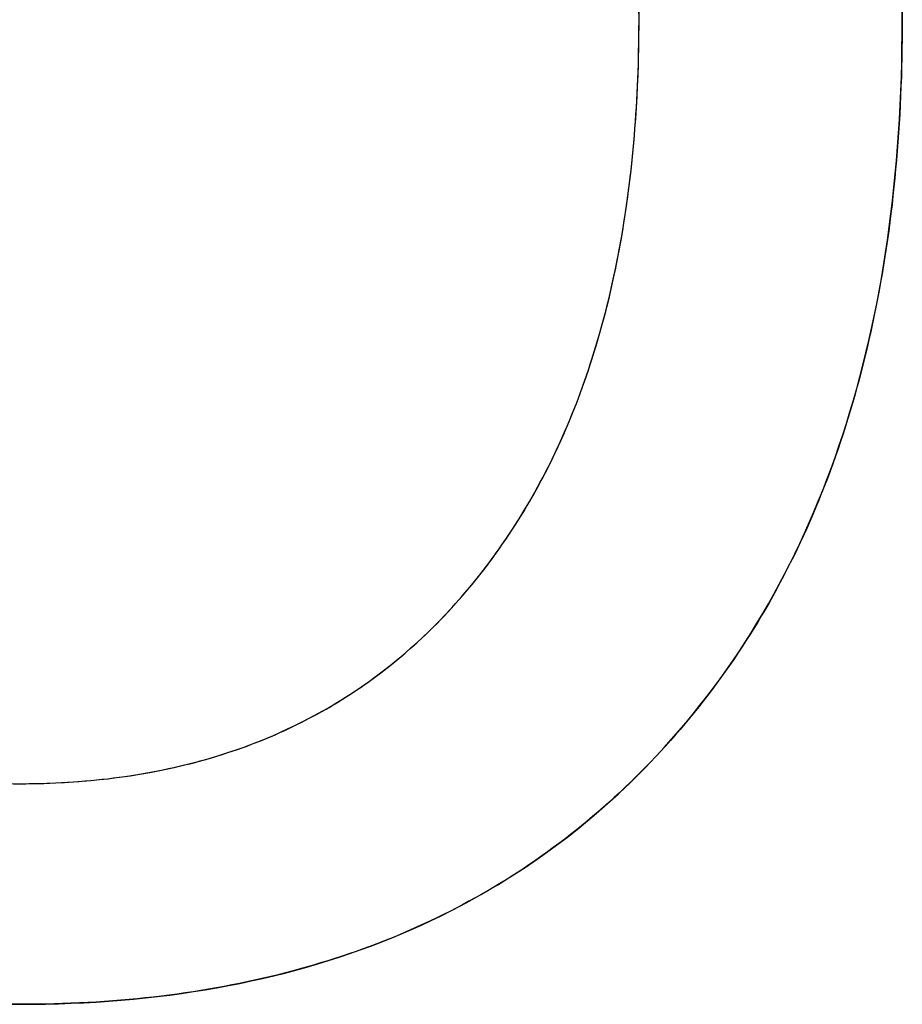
# Model space of a CAD drawing. Extents: x -2.83 to 2.82, y -2.13 to 2.12.
# Tile 5 of 26: x -1.73 to -1.64, y -1.54 to -1.45. Entities that reach past the tile are written whole.
import ezdxf

# ---------------------------------------------------------------- set-up
doc = ezdxf.new("R2010")
doc.units = 0
doc.layers.get('0').update_dxf_attribs({"linetype": 'CONTINUOUS'})

# ---------------------------------------------------------------- blocks, each defined once
blk = doc.blocks.new('*U1')
for points in [[(-1.64246, -1.44672, 1.318), (-1.64245, -1.44766, 1.318)], [(-1.64245, -1.44766, 1.3179), (-1.64246, -1.44625, 1.3179)], [(-1.64245, -1.44766, 1.3179), (-1.64246, -1.44625, 1.3179)], [(-1.64246, -1.44672, 1.318), (-1.64245, -1.44766, 1.318)], [(-1.66781, -1.44766, 1.318), (-1.66781, -1.44693, 1.318)], [(-1.66781, -1.44766, 1.3179), (-1.66782, -1.44657, 1.3179)], [(-1.66781, -1.44766, 1.3179), (-1.66782, -1.44657, 1.3179)], [(-1.66781, -1.44766, 1.318), (-1.66781, -1.44693, 1.318)], [(-1.72747, -1.54249, 1.318), (-1.72831, -1.54249, 1.318)], [(-1.72873, -1.54249, 1.3179), (-1.72747, -1.54249, 1.3179)], [(-1.72873, -1.54249, 1.3179), (-1.72747, -1.54249, 1.3179)], [(-1.72747, -1.54249, 1.318), (-1.72831, -1.54249, 1.318)], [(-1.72806, -1.52124, 1.318), (-1.72747, -1.52124, 1.318)], [(-1.72836, -1.52123, 1.3179), (-1.72747, -1.52124, 1.3179)], [(-1.72836, -1.52123, 1.3179), (-1.72747, -1.52124, 1.3179)], [(-1.72806, -1.52124, 1.318), (-1.72747, -1.52124, 1.318)], [(-1.64245, -1.44766, 1.318), (-1.64246, -1.44859, 1.318), (-1.64246, -1.44951, 1.318), (-1.64248, -1.45044, 1.318), (-1.64249, -1.45135, 1.318), (-1.64252, -1.45227, 1.318), (-1.64254, -1.45318, 1.318), (-1.64258, -1.45408, 1.318), (-1.64261, -1.45499, 1.318), (-1.64265, -1.45588, 1.318), (-1.6427, -1.45678, 1.318), (-1.64275, -1.45766, 1.318), (-1.64281, -1.45855, 1.318), (-1.64287, -1.45943, 1.318), (-1.64294, -1.4603, 1.318), (-1.64301, -1.46118, 1.318), (-1.64309, -1.46204, 1.318), (-1.64317, -1.46291, 1.318), (-1.64326, -1.46376, 1.318), (-1.64335, -1.46462, 1.318), (-1.64344, -1.46547, 1.318), (-1.64355, -1.46631, 1.318), (-1.64365, -1.46716, 1.318), (-1.64376, -1.46799, 1.318), (-1.64388, -1.46883, 1.318), (-1.644, -1.46966, 1.318), (-1.64413, -1.47048, 1.318), (-1.64426, -1.4713, 1.318), (-1.64439, -1.47212, 1.318), (-1.64454, -1.47293, 1.318), (-1.64468, -1.47374, 1.318), (-1.64483, -1.47454, 1.318), (-1.64499, -1.47534, 1.318), (-1.64515, -1.47613, 1.318), (-1.64532, -1.47692, 1.318), (-1.64549, -1.47771, 1.318), (-1.64566, -1.47849, 1.318), (-1.64584, -1.47927, 1.318), (-1.64603, -1.48004, 1.318), (-1.64622, -1.48081, 1.318), (-1.64641, -1.48158, 1.318), (-1.64661, -1.48234, 1.318), (-1.64682, -1.48309, 1.318), (-1.64703, -1.48385, 1.318), (-1.64725, -1.48459, 1.318), (-1.64747, -1.48534, 1.318), (-1.64769, -1.48608, 1.318), (-1.64792, -1.48681, 1.318), (-1.64816, -1.48754, 1.318), (-1.6484, -1.48827, 1.318), (-1.64864, -1.48899, 1.318), (-1.64889, -1.48971, 1.318), (-1.64915, -1.49042, 1.318), (-1.64941, -1.49113, 1.318), (-1.64967, -1.49184, 1.318), (-1.64994, -1.49254, 1.318), (-1.65022, -1.49324, 1.318), (-1.6505, -1.49393, 1.318), (-1.65078, -1.49462, 1.318), (-1.65107, -1.4953, 1.318), (-1.65136, -1.49598, 1.318), (-1.65166, -1.49666, 1.318), (-1.65197, -1.49733, 1.318), (-1.65228, -1.498, 1.318), (-1.65259, -1.49866, 1.318), (-1.65291, -1.49932, 1.318), (-1.65324, -1.49997, 1.318), (-1.65356, -1.50062, 1.318), (-1.6539, -1.50127, 1.318), (-1.65424, -1.50191, 1.318), (-1.65458, -1.50255, 1.318), (-1.65493, -1.50318, 1.318), (-1.65528, -1.50381, 1.318), (-1.65564, -1.50443, 1.318), (-1.65601, -1.50505, 1.318), (-1.65638, -1.50567, 1.318), (-1.65675, -1.50628, 1.318), (-1.65713, -1.50689, 1.318), (-1.65751, -1.50749, 1.318), (-1.6579, -1.50809, 1.318), (-1.65829, -1.50868, 1.318), (-1.65869, -1.50927, 1.318), (-1.6591, -1.50986, 1.318), (-1.6595, -1.51044, 1.318), (-1.65992, -1.51102, 1.318), (-1.66034, -1.51159, 1.318), (-1.66076, -1.51216, 1.318), (-1.66119, -1.51273, 1.318), (-1.66162, -1.51329, 1.318), (-1.66206, -1.51384, 1.318), (-1.6625, -1.5144, 1.318), (-1.66295, -1.51494, 1.318), (-1.6634, -1.51549, 1.318), (-1.66386, -1.51603, 1.318), (-1.66432, -1.51656, 1.318), (-1.66479, -1.51709, 1.318), (-1.66526, -1.51762, 1.318), (-1.66574, -1.51814, 1.318), (-1.66622, -1.51865, 1.318), (-1.6667, -1.51916, 1.318), (-1.66719, -1.51967, 1.318), (-1.66768, -1.52017, 1.318), (-1.66818, -1.52066, 1.318), (-1.66868, -1.52115, 1.318), (-1.66918, -1.52163, 1.318), (-1.66969, -1.52211, 1.318), (-1.6702, -1.52258, 1.318), (-1.67071, -1.52304, 1.318), (-1.67123, -1.52351, 1.318), (-1.67175, -1.52396, 1.318), (-1.67228, -1.52441, 1.318), (-1.67281, -1.52485, 1.318), (-1.67334, -1.52529, 1.318), (-1.67388, -1.52572, 1.318), (-1.67442, -1.52615, 1.318), (-1.67497, -1.52657, 1.318), (-1.67552, -1.52699, 1.318), (-1.67607, -1.5274, 1.318), (-1.67662, -1.5278, 1.318), (-1.67718, -1.5282, 1.318), (-1.67775, -1.5286, 1.318), (-1.67832, -1.52899, 1.318), (-1.67889, -1.52937, 1.318), (-1.67946, -1.52975, 1.318), (-1.68004, -1.53012, 1.318), (-1.68062, -1.53049, 1.318), (-1.68121, -1.53085, 1.318), (-1.6818, -1.5312, 1.318), (-1.68239, -1.53155, 1.318), (-1.68299, -1.5319, 1.318), (-1.68359, -1.53224, 1.318), (-1.6842, -1.53257, 1.318), (-1.68481, -1.5329, 1.318), (-1.68542, -1.53322, 1.318), (-1.68604, -1.53354, 1.318), (-1.68666, -1.53385, 1.318), (-1.68728, -1.53416, 1.318), (-1.68791, -1.53446, 1.318), (-1.68854, -1.53475, 1.318), (-1.68918, -1.53504, 1.318), (-1.68982, -1.53532, 1.318), (-1.69046, -1.5356, 1.318), (-1.69111, -1.53588, 1.318), (-1.69176, -1.53614, 1.318), (-1.69242, -1.5364, 1.318), (-1.69307, -1.53666, 1.318), (-1.69374, -1.53691, 1.318), (-1.6944, -1.53716, 1.318), (-1.69507, -1.5374, 1.318), (-1.69575, -1.53763, 1.318), (-1.69642, -1.53786, 1.318), (-1.69711, -1.53808, 1.318), (-1.69779, -1.5383, 1.318), (-1.69848, -1.53851, 1.318), (-1.69917, -1.53872, 1.318), (-1.69987, -1.53892, 1.318), (-1.70057, -1.53912, 1.318), (-1.70127, -1.53931, 1.318), (-1.70198, -1.53949, 1.318), (-1.70269, -1.53967, 1.318), (-1.70341, -1.53984, 1.318), (-1.70413, -1.54001, 1.318), (-1.70485, -1.54018, 1.318), (-1.70558, -1.54033, 1.318), (-1.70631, -1.54048, 1.318), (-1.70704, -1.54063, 1.318), (-1.70778, -1.54077, 1.318), (-1.70852, -1.54091, 1.318), (-1.70927, -1.54104, 1.318), (-1.71002, -1.54116, 1.318), (-1.71077, -1.54128, 1.318), (-1.71153, -1.54139, 1.318), (-1.71229, -1.5415, 1.318), (-1.71306, -1.5416, 1.318), (-1.71382, -1.5417, 1.318), (-1.7146, -1.54179, 1.318), (-1.71537, -1.54187, 1.318), (-1.71615, -1.54195, 1.318), (-1.71694, -1.54203, 1.318), (-1.71772, -1.5421, 1.318), (-1.71851, -1.54216, 1.318), (-1.71931, -1.54222, 1.318), (-1.72011, -1.54227, 1.318), (-1.72091, -1.54232, 1.318), (-1.72172, -1.54236, 1.318), (-1.72253, -1.54239, 1.318), (-1.72334, -1.54242, 1.318), (-1.72416, -1.54245, 1.318), (-1.72498, -1.54247, 1.318), (-1.72581, -1.54248, 1.318), (-1.72664, -1.54249, 1.318), (-1.72747, -1.54249, 1.318)], [(-1.72747, -1.54249, 1.3179), (-1.72622, -1.54249, 1.3179), (-1.72498, -1.54247, 1.3179), (-1.72374, -1.54244, 1.3179), (-1.72252, -1.54239, 1.3179), (-1.7213, -1.54234, 1.3179), (-1.72009, -1.54227, 1.3179), (-1.71889, -1.54219, 1.3179), (-1.7177, -1.54209, 1.3179), (-1.71652, -1.54199, 1.3179), (-1.71534, -1.54187, 1.3179), (-1.71418, -1.54174, 1.3179), (-1.71302, -1.5416, 1.3179), (-1.71187, -1.54144, 1.3179), (-1.71073, -1.54127, 1.3179), (-1.7096, -1.54109, 1.3179), (-1.70848, -1.5409, 1.3179), (-1.70736, -1.54069, 1.3179), (-1.70626, -1.54047, 1.3179), (-1.70516, -1.54024, 1.3179), (-1.70407, -1.54, 1.3179), (-1.70299, -1.53974, 1.3179), (-1.70192, -1.53948, 1.3179), (-1.70086, -1.5392, 1.3179), (-1.6998, -1.5389, 1.3179), (-1.69876, -1.5386, 1.3179), (-1.69772, -1.53828, 1.3179), (-1.69669, -1.53795, 1.3179), (-1.69567, -1.53761, 1.3179), (-1.69466, -1.53725, 1.3179), (-1.69366, -1.53688, 1.3179), (-1.69266, -1.5365, 1.3179), (-1.69168, -1.53611, 1.3179), (-1.6907, -1.5357, 1.3179), (-1.68973, -1.53529, 1.3179), (-1.68877, -1.53486, 1.3179), (-1.68782, -1.53441, 1.3179), (-1.68688, -1.53396, 1.3179), (-1.68595, -1.53349, 1.3179), (-1.68502, -1.53301, 1.3179), (-1.6841, -1.53252, 1.3179), (-1.6832, -1.53201, 1.3179), (-1.6823, -1.5315, 1.3179), (-1.6814, -1.53097, 1.3179), (-1.68052, -1.53042, 1.3179), (-1.67965, -1.52987, 1.3179), (-1.67878, -1.5293, 1.3179), (-1.67793, -1.52872, 1.3179), (-1.67708, -1.52813, 1.3179), (-1.67624, -1.52752, 1.3179), (-1.67541, -1.52691, 1.3179), (-1.67458, -1.52628, 1.3179), (-1.67377, -1.52564, 1.3179), (-1.67297, -1.52498, 1.3179), (-1.67217, -1.52431, 1.3179), (-1.67138, -1.52363, 1.3179), (-1.6706, -1.52294, 1.3179), (-1.66983, -1.52224, 1.3179), (-1.66907, -1.52152, 1.3179), (-1.66831, -1.52079, 1.3179), (-1.66757, -1.52005, 1.3179), (-1.66683, -1.5193, 1.3179), (-1.6661, -1.51853, 1.3179), (-1.66538, -1.51775, 1.3179), (-1.66467, -1.51696, 1.3179), (-1.66397, -1.51616, 1.3179), (-1.66328, -1.51535, 1.3179), (-1.66261, -1.51452, 1.3179), (-1.66194, -1.51369, 1.3179), (-1.66129, -1.51285, 1.3179), (-1.66064, -1.512, 1.3179), (-1.66001, -1.51115, 1.3179), (-1.65939, -1.51028, 1.3179), (-1.65878, -1.5094, 1.3179), (-1.65818, -1.50851, 1.3179), (-1.65759, -1.50761, 1.3179), (-1.65701, -1.50671, 1.3179), (-1.65645, -1.50579, 1.3179), (-1.6559, -1.50486, 1.3179), (-1.65535, -1.50393, 1.3179), (-1.65482, -1.50298, 1.3179), (-1.6543, -1.50202, 1.3179), (-1.65379, -1.50106, 1.3179), (-1.65329, -1.50008, 1.3179), (-1.6528, -1.4991, 1.3179), (-1.65233, -1.49811, 1.3179), (-1.65186, -1.4971, 1.3179), (-1.65141, -1.49609, 1.3179), (-1.65097, -1.49507, 1.3179), (-1.65054, -1.49403, 1.3179), (-1.65012, -1.49299, 1.3179), (-1.64971, -1.49194, 1.3179), (-1.64931, -1.49088, 1.3179), (-1.64893, -1.48981, 1.3179), (-1.64855, -1.48873, 1.3179), (-1.64819, -1.48764, 1.3179), (-1.64783, -1.48654, 1.3179), (-1.64749, -1.48543, 1.3179), (-1.64716, -1.48431, 1.3179), (-1.64684, -1.48318, 1.3179), (-1.64653, -1.48204, 1.3179), (-1.64624, -1.48089, 1.3179), (-1.64595, -1.47973, 1.3179), (-1.64568, -1.47857, 1.3179), (-1.64542, -1.47739, 1.3179), (-1.64516, -1.4762, 1.3179), (-1.64492, -1.47501, 1.3179), (-1.64469, -1.4738, 1.3179), (-1.64447, -1.47258, 1.3179), (-1.64427, -1.47136, 1.3179), (-1.64407, -1.47012, 1.3179), (-1.64389, -1.46888, 1.3179), (-1.64371, -1.46762, 1.3179), (-1.64355, -1.46636, 1.3179), (-1.6434, -1.46509, 1.3179), (-1.64326, -1.4638, 1.3179), (-1.64313, -1.46251, 1.3179), (-1.64301, -1.46121, 1.3179), (-1.64291, -1.4599, 1.3179), (-1.64281, -1.45858, 1.3179), (-1.64273, -1.45724, 1.3179), (-1.64266, -1.4559, 1.3179), (-1.64259, -1.45455, 1.3179), (-1.64254, -1.45319, 1.3179), (-1.6425, -1.45182, 1.3179), (-1.64248, -1.45044, 1.3179), (-1.64246, -1.44905, 1.3179), (-1.64245, -1.44766, 1.3179)], [(-1.72747, -1.52124, 1.318), (-1.72689, -1.52124, 1.318), (-1.7263, -1.52123, 1.318), (-1.72572, -1.52122, 1.318), (-1.72515, -1.52121, 1.318), (-1.72457, -1.52119, 1.318), (-1.724, -1.52116, 1.318), (-1.72343, -1.52113, 1.318), (-1.72286, -1.5211, 1.318), (-1.7223, -1.52107, 1.318), (-1.72174, -1.52103, 1.318), (-1.72118, -1.52098, 1.318), (-1.72063, -1.52093, 1.318), (-1.72007, -1.52088, 1.318), (-1.71952, -1.52082, 1.318), (-1.71898, -1.52076, 1.318), (-1.71843, -1.52069, 1.318), (-1.71789, -1.52062, 1.318), (-1.71735, -1.52055, 1.318), (-1.71681, -1.52047, 1.318), (-1.71628, -1.52038, 1.318), (-1.71575, -1.5203, 1.318), (-1.71522, -1.5202, 1.318), (-1.71469, -1.52011, 1.318), (-1.71417, -1.52001, 1.318), (-1.71365, -1.5199, 1.318), (-1.71313, -1.51979, 1.318), (-1.71261, -1.51968, 1.318), (-1.7121, -1.51956, 1.318), (-1.71159, -1.51944, 1.318), (-1.71108, -1.51932, 1.318), (-1.71058, -1.51919, 1.318), (-1.71007, -1.51905, 1.318), (-1.70957, -1.51891, 1.318), (-1.70908, -1.51877, 1.318), (-1.70858, -1.51862, 1.318), (-1.70809, -1.51847, 1.318), (-1.7076, -1.51831, 1.318), (-1.70712, -1.51815, 1.318), (-1.70663, -1.51799, 1.318), (-1.70615, -1.51782, 1.318), (-1.70567, -1.51765, 1.318), (-1.7052, -1.51747, 1.318), (-1.70472, -1.51729, 1.318), (-1.70425, -1.5171, 1.318), (-1.70379, -1.51691, 1.318), (-1.70332, -1.51672, 1.318), (-1.70286, -1.51652, 1.318), (-1.7024, -1.51631, 1.318), (-1.70194, -1.51611, 1.318), (-1.70149, -1.5159, 1.318), (-1.70104, -1.51568, 1.318), (-1.70059, -1.51546, 1.318), (-1.70014, -1.51523, 1.318), (-1.6997, -1.51501, 1.318), (-1.69926, -1.51477, 1.318), (-1.69882, -1.51454, 1.318), (-1.69838, -1.51429, 1.318), (-1.69795, -1.51405, 1.318), (-1.69752, -1.5138, 1.318), (-1.69709, -1.51354, 1.318), (-1.69667, -1.51329, 1.318), (-1.69625, -1.51302, 1.318), (-1.69583, -1.51276, 1.318), (-1.69541, -1.51248, 1.318), (-1.695, -1.51221, 1.318), (-1.69458, -1.51193, 1.318), (-1.69417, -1.51164, 1.318), (-1.69377, -1.51136, 1.318), (-1.69337, -1.51106, 1.318), (-1.69296, -1.51077, 1.318), (-1.69257, -1.51046, 1.318), (-1.69217, -1.51016, 1.318), (-1.69178, -1.50985, 1.318), (-1.69139, -1.50953, 1.318), (-1.691, -1.50922, 1.318), (-1.69061, -1.50889, 1.318), (-1.69023, -1.50857, 1.318), (-1.68985, -1.50823, 1.318), (-1.68948, -1.5079, 1.318), (-1.6891, -1.50756, 1.318), (-1.68873, -1.50721, 1.318), (-1.68836, -1.50687, 1.318), (-1.688, -1.50651, 1.318), (-1.68763, -1.50616, 1.318), (-1.68727, -1.5058, 1.318), (-1.68691, -1.50543, 1.318), (-1.68656, -1.50506, 1.318), (-1.6862, -1.50469, 1.318), (-1.68585, -1.50431, 1.318), (-1.68551, -1.50393, 1.318), (-1.68516, -1.50354, 1.318), (-1.68482, -1.50315, 1.318), (-1.68448, -1.50275, 1.318), (-1.68414, -1.50235, 1.318), (-1.68381, -1.50195, 1.318), (-1.68348, -1.50154, 1.318), (-1.68315, -1.50113, 1.318), (-1.68282, -1.50071, 1.318), (-1.6825, -1.50029, 1.318), (-1.68219, -1.49987, 1.318), (-1.68187, -1.49945, 1.318), (-1.68156, -1.49902, 1.318), (-1.68125, -1.49859, 1.318), (-1.68095, -1.49815, 1.318), (-1.68065, -1.49772, 1.318), (-1.68035, -1.49727, 1.318), (-1.68006, -1.49683, 1.318), (-1.67977, -1.49638, 1.318), (-1.67948, -1.49593, 1.318), (-1.6792, -1.49548, 1.318), (-1.67892, -1.49502, 1.318), (-1.67865, -1.49456, 1.318), (-1.67837, -1.49409, 1.318), (-1.6781, -1.49362, 1.318), (-1.67784, -1.49315, 1.318), (-1.67758, -1.49268, 1.318), (-1.67732, -1.4922, 1.318), (-1.67706, -1.49172, 1.318), (-1.67681, -1.49124, 1.318), (-1.67656, -1.49075, 1.318), (-1.67632, -1.49026, 1.318), (-1.67608, -1.48976, 1.318), (-1.67584, -1.48926, 1.318), (-1.6756, -1.48876, 1.318), (-1.67537, -1.48826, 1.318), (-1.67515, -1.48775, 1.318), (-1.67492, -1.48724, 1.318), (-1.6747, -1.48673, 1.318), (-1.67448, -1.48621, 1.318), (-1.67427, -1.48569, 1.318), (-1.67406, -1.48516, 1.318), (-1.67385, -1.48464, 1.318), (-1.67365, -1.48411, 1.318), (-1.67345, -1.48357, 1.318), (-1.67326, -1.48303, 1.318), (-1.67306, -1.48249, 1.318), (-1.67287, -1.48195, 1.318), (-1.67269, -1.4814, 1.318), (-1.67251, -1.48085, 1.318), (-1.67233, -1.4803, 1.318), (-1.67215, -1.47974, 1.318), (-1.67198, -1.47918, 1.318), (-1.67181, -1.47862, 1.318), (-1.67165, -1.47805, 1.318), (-1.67149, -1.47748, 1.318), (-1.67133, -1.4769, 1.318), (-1.67117, -1.47633, 1.318), (-1.67102, -1.47575, 1.318), (-1.67087, -1.47516, 1.318), (-1.67073, -1.47458, 1.318), (-1.67059, -1.47399, 1.318), (-1.67045, -1.47339, 1.318), (-1.67032, -1.4728, 1.318), (-1.67019, -1.47219, 1.318), (-1.67006, -1.47159, 1.318), (-1.66994, -1.47098, 1.318), (-1.66982, -1.47037, 1.318), (-1.6697, -1.46976, 1.318), (-1.66959, -1.46914, 1.318), (-1.66948, -1.46852, 1.318), (-1.66937, -1.4679, 1.318), (-1.66927, -1.46727, 1.318), (-1.66917, -1.46664, 1.318), (-1.66908, -1.46601, 1.318), (-1.66899, -1.46537, 1.318), (-1.6689, -1.46473, 1.318), (-1.66881, -1.46409, 1.318), (-1.66873, -1.46344, 1.318), (-1.66865, -1.46279, 1.318), (-1.66858, -1.46214, 1.318), (-1.66851, -1.46148, 1.318), (-1.66844, -1.46082, 1.318), (-1.66837, -1.46016, 1.318), (-1.66831, -1.45949, 1.318), (-1.66826, -1.45882, 1.318), (-1.6682, -1.45815, 1.318), (-1.66815, -1.45747, 1.318), (-1.66811, -1.45679, 1.318), (-1.66806, -1.45611, 1.318), (-1.66802, -1.45542, 1.318), (-1.66799, -1.45474, 1.318), (-1.66795, -1.45404, 1.318), (-1.66792, -1.45335, 1.318), (-1.6679, -1.45265, 1.318), (-1.66787, -1.45194, 1.318), (-1.66786, -1.45124, 1.318), (-1.66784, -1.45053, 1.318), (-1.66783, -1.44981, 1.318), (-1.66782, -1.4491, 1.318), (-1.66781, -1.44838, 1.318), (-1.66781, -1.44766, 1.318)], [(-1.72747, -1.52124, 1.3179), (-1.72659, -1.52123, 1.3179), (-1.72572, -1.52122, 1.3179), (-1.72485, -1.5212, 1.3179), (-1.72399, -1.52116, 1.3179), (-1.72314, -1.52112, 1.3179), (-1.72229, -1.52107, 1.3179), (-1.72145, -1.521, 1.3179), (-1.72061, -1.52093, 1.3179), (-1.71978, -1.52085, 1.3179), (-1.71895, -1.52076, 1.3179), (-1.71814, -1.52065, 1.3179), (-1.71732, -1.52054, 1.3179), (-1.71652, -1.52042, 1.3179), (-1.71572, -1.52029, 1.3179), (-1.71492, -1.52015, 1.3179), (-1.71413, -1.52, 1.3179), (-1.71335, -1.51984, 1.3179), (-1.71258, -1.51967, 1.3179), (-1.71181, -1.51949, 1.3179), (-1.71104, -1.51931, 1.3179), (-1.71028, -1.51911, 1.3179), (-1.70953, -1.5189, 1.3179), (-1.70879, -1.51868, 1.3179), (-1.70805, -1.51845, 1.3179), (-1.70731, -1.51822, 1.3179), (-1.70658, -1.51797, 1.3179), (-1.70586, -1.51771, 1.3179), (-1.70515, -1.51745, 1.3179), (-1.70444, -1.51717, 1.3179), (-1.70373, -1.51689, 1.3179), (-1.70303, -1.51659, 1.3179), (-1.70234, -1.51629, 1.3179), (-1.70166, -1.51597, 1.3179), (-1.70098, -1.51565, 1.3179), (-1.7003, -1.51532, 1.3179), (-1.69964, -1.51497, 1.3179), (-1.69897, -1.51462, 1.3179), (-1.69832, -1.51426, 1.3179), (-1.69767, -1.51389, 1.3179), (-1.69703, -1.5135, 1.3179), (-1.69639, -1.51311, 1.3179), (-1.69576, -1.51271, 1.3179), (-1.69513, -1.5123, 1.3179), (-1.69451, -1.51188, 1.3179), (-1.6939, -1.51145, 1.3179), (-1.69329, -1.51101, 1.3179), (-1.69269, -1.51056, 1.3179), (-1.6921, -1.5101, 1.3179), (-1.69151, -1.50963, 1.3179), (-1.69092, -1.50915, 1.3179), (-1.69035, -1.50866, 1.3179), (-1.68978, -1.50817, 1.3179), (-1.68921, -1.50766, 1.3179), (-1.68865, -1.50714, 1.3179), (-1.6881, -1.50661, 1.3179), (-1.68755, -1.50608, 1.3179), (-1.68701, -1.50553, 1.3179), (-1.68648, -1.50498, 1.3179), (-1.68595, -1.50441, 1.3179), (-1.68542, -1.50383, 1.3179), (-1.68491, -1.50325, 1.3179), (-1.6844, -1.50265, 1.3179), (-1.68389, -1.50205, 1.3179), (-1.68339, -1.50144, 1.3179), (-1.6829, -1.50081, 1.3179), (-1.68242, -1.50019, 1.3179), (-1.68195, -1.49955, 1.3179), (-1.68148, -1.49891, 1.3179), (-1.68102, -1.49825, 1.3179), (-1.68057, -1.49759, 1.3179), (-1.68012, -1.49693, 1.3179), (-1.67969, -1.49625, 1.3179), (-1.67926, -1.49557, 1.3179), (-1.67884, -1.49488, 1.3179), (-1.67843, -1.49419, 1.3179), (-1.67802, -1.49348, 1.3179), (-1.67763, -1.49277, 1.3179), (-1.67724, -1.49205, 1.3179), (-1.67686, -1.49133, 1.3179), (-1.67648, -1.49059, 1.3179), (-1.67612, -1.48985, 1.3179), (-1.67576, -1.4891, 1.3179), (-1.67541, -1.48835, 1.3179), (-1.67507, -1.48758, 1.3179), (-1.67474, -1.48681, 1.3179), (-1.67441, -1.48603, 1.3179), (-1.67409, -1.48525, 1.3179), (-1.67378, -1.48445, 1.3179), (-1.67348, -1.48365, 1.3179), (-1.67319, -1.48284, 1.3179), (-1.6729, -1.48203, 1.3179), (-1.67262, -1.4812, 1.3179), (-1.67235, -1.48037, 1.3179), (-1.67209, -1.47953, 1.3179), (-1.67183, -1.47869, 1.3179), (-1.67159, -1.47783, 1.3179), (-1.67135, -1.47697, 1.3179), (-1.67111, -1.4761, 1.3179), (-1.67089, -1.47523, 1.3179), (-1.67067, -1.47434, 1.3179), (-1.67047, -1.47345, 1.3179), (-1.67027, -1.47255, 1.3179), (-1.67007, -1.47165, 1.3179), (-1.66989, -1.47073, 1.3179), (-1.66971, -1.46981, 1.3179), (-1.66954, -1.46889, 1.3179), (-1.66938, -1.46795, 1.3179), (-1.66923, -1.46701, 1.3179), (-1.66908, -1.46605, 1.3179), (-1.66895, -1.4651, 1.3179), (-1.66882, -1.46413, 1.3179), (-1.6687, -1.46316, 1.3179), (-1.66858, -1.46218, 1.3179), (-1.66848, -1.46119, 1.3179), (-1.66838, -1.46019, 1.3179), (-1.66829, -1.45919, 1.3179), (-1.6682, -1.45818, 1.3179), (-1.66813, -1.45716, 1.3179), (-1.66806, -1.45613, 1.3179), (-1.668, -1.4551, 1.3179), (-1.66795, -1.45406, 1.3179), (-1.66791, -1.45301, 1.3179), (-1.66787, -1.45195, 1.3179), (-1.66785, -1.45089, 1.3179), (-1.66783, -1.44982, 1.3179), (-1.66782, -1.44874, 1.3179), (-1.66781, -1.44766, 1.3179)], [(-1.72747, -1.54249, 1.3179), (-1.72622, -1.54249, 1.3179), (-1.72498, -1.54247, 1.3179), (-1.72374, -1.54244, 1.3179), (-1.72252, -1.54239, 1.3179), (-1.7213, -1.54234, 1.3179), (-1.72009, -1.54227, 1.3179), (-1.71889, -1.54219, 1.3179), (-1.7177, -1.54209, 1.3179), (-1.71652, -1.54199, 1.3179), (-1.71534, -1.54187, 1.3179), (-1.71418, -1.54174, 1.3179), (-1.71302, -1.5416, 1.3179), (-1.71187, -1.54144, 1.3179), (-1.71073, -1.54127, 1.3179), (-1.7096, -1.54109, 1.3179), (-1.70848, -1.5409, 1.3179), (-1.70736, -1.54069, 1.3179), (-1.70626, -1.54047, 1.3179), (-1.70516, -1.54024, 1.3179), (-1.70407, -1.54, 1.3179), (-1.70299, -1.53974, 1.3179), (-1.70192, -1.53948, 1.3179), (-1.70086, -1.5392, 1.3179), (-1.6998, -1.5389, 1.3179), (-1.69876, -1.5386, 1.3179), (-1.69772, -1.53828, 1.3179), (-1.69669, -1.53795, 1.3179), (-1.69567, -1.53761, 1.3179), (-1.69466, -1.53725, 1.3179), (-1.69366, -1.53688, 1.3179), (-1.69266, -1.5365, 1.3179), (-1.69168, -1.53611, 1.3179), (-1.6907, -1.5357, 1.3179), (-1.68973, -1.53529, 1.3179), (-1.68877, -1.53486, 1.3179), (-1.68782, -1.53441, 1.3179), (-1.68688, -1.53396, 1.3179), (-1.68595, -1.53349, 1.3179), (-1.68502, -1.53301, 1.3179), (-1.6841, -1.53252, 1.3179), (-1.6832, -1.53201, 1.3179), (-1.6823, -1.5315, 1.3179), (-1.6814, -1.53097, 1.3179), (-1.68052, -1.53042, 1.3179), (-1.67965, -1.52987, 1.3179), (-1.67878, -1.5293, 1.3179), (-1.67793, -1.52872, 1.3179), (-1.67708, -1.52813, 1.3179), (-1.67624, -1.52752, 1.3179), (-1.67541, -1.52691, 1.3179), (-1.67458, -1.52628, 1.3179), (-1.67377, -1.52564, 1.3179), (-1.67297, -1.52498, 1.3179), (-1.67217, -1.52431, 1.3179), (-1.67138, -1.52363, 1.3179), (-1.6706, -1.52294, 1.3179), (-1.66983, -1.52224, 1.3179), (-1.66907, -1.52152, 1.3179), (-1.66831, -1.52079, 1.3179), (-1.66757, -1.52005, 1.3179), (-1.66683, -1.5193, 1.3179), (-1.6661, -1.51853, 1.3179), (-1.66538, -1.51775, 1.3179), (-1.66467, -1.51696, 1.3179), (-1.66397, -1.51616, 1.3179), (-1.66328, -1.51535, 1.3179), (-1.66261, -1.51452, 1.3179), (-1.66194, -1.51369, 1.3179), (-1.66129, -1.51285, 1.3179), (-1.66064, -1.512, 1.3179), (-1.66001, -1.51115, 1.3179), (-1.65939, -1.51028, 1.3179), (-1.65878, -1.5094, 1.3179), (-1.65818, -1.50851, 1.3179), (-1.65759, -1.50761, 1.3179), (-1.65701, -1.50671, 1.3179), (-1.65645, -1.50579, 1.3179), (-1.6559, -1.50486, 1.3179), (-1.65535, -1.50393, 1.3179), (-1.65482, -1.50298, 1.3179), (-1.6543, -1.50202, 1.3179), (-1.65379, -1.50106, 1.3179), (-1.65329, -1.50008, 1.3179), (-1.6528, -1.4991, 1.3179), (-1.65233, -1.49811, 1.3179), (-1.65186, -1.4971, 1.3179), (-1.65141, -1.49609, 1.3179), (-1.65097, -1.49507, 1.3179), (-1.65054, -1.49403, 1.3179), (-1.65012, -1.49299, 1.3179), (-1.64971, -1.49194, 1.3179), (-1.64931, -1.49088, 1.3179), (-1.64893, -1.48981, 1.3179), (-1.64855, -1.48873, 1.3179), (-1.64819, -1.48764, 1.3179), (-1.64783, -1.48654, 1.3179), (-1.64749, -1.48543, 1.3179), (-1.64716, -1.48431, 1.3179), (-1.64684, -1.48318, 1.3179), (-1.64653, -1.48204, 1.3179), (-1.64624, -1.48089, 1.3179), (-1.64595, -1.47973, 1.3179), (-1.64568, -1.47857, 1.3179), (-1.64542, -1.47739, 1.3179), (-1.64516, -1.4762, 1.3179), (-1.64492, -1.47501, 1.3179), (-1.64469, -1.4738, 1.3179), (-1.64447, -1.47258, 1.3179), (-1.64427, -1.47136, 1.3179), (-1.64407, -1.47012, 1.3179), (-1.64389, -1.46888, 1.3179), (-1.64371, -1.46762, 1.3179), (-1.64355, -1.46636, 1.3179), (-1.6434, -1.46509, 1.3179), (-1.64326, -1.4638, 1.3179), (-1.64313, -1.46251, 1.3179), (-1.64301, -1.46121, 1.3179), (-1.64291, -1.4599, 1.3179), (-1.64281, -1.45858, 1.3179), (-1.64273, -1.45724, 1.3179), (-1.64266, -1.4559, 1.3179), (-1.64259, -1.45455, 1.3179), (-1.64254, -1.45319, 1.3179), (-1.6425, -1.45182, 1.3179), (-1.64248, -1.45044, 1.3179), (-1.64246, -1.44905, 1.3179), (-1.64245, -1.44766, 1.3179)], [(-1.72747, -1.52124, 1.3179), (-1.72659, -1.52123, 1.3179), (-1.72572, -1.52122, 1.3179), (-1.72485, -1.5212, 1.3179), (-1.72399, -1.52116, 1.3179), (-1.72314, -1.52112, 1.3179), (-1.72229, -1.52107, 1.3179), (-1.72145, -1.521, 1.3179), (-1.72061, -1.52093, 1.3179), (-1.71978, -1.52085, 1.3179), (-1.71895, -1.52076, 1.3179), (-1.71814, -1.52065, 1.3179), (-1.71732, -1.52054, 1.3179), (-1.71652, -1.52042, 1.3179), (-1.71572, -1.52029, 1.3179), (-1.71492, -1.52015, 1.3179), (-1.71413, -1.52, 1.3179), (-1.71335, -1.51984, 1.3179), (-1.71258, -1.51967, 1.3179), (-1.71181, -1.51949, 1.3179), (-1.71104, -1.51931, 1.3179), (-1.71028, -1.51911, 1.3179), (-1.70953, -1.5189, 1.3179), (-1.70879, -1.51868, 1.3179), (-1.70805, -1.51845, 1.3179), (-1.70731, -1.51822, 1.3179), (-1.70658, -1.51797, 1.3179), (-1.70586, -1.51771, 1.3179), (-1.70515, -1.51745, 1.3179), (-1.70444, -1.51717, 1.3179), (-1.70373, -1.51689, 1.3179), (-1.70303, -1.51659, 1.3179), (-1.70234, -1.51629, 1.3179), (-1.70166, -1.51597, 1.3179), (-1.70098, -1.51565, 1.3179), (-1.7003, -1.51532, 1.3179), (-1.69964, -1.51497, 1.3179), (-1.69897, -1.51462, 1.3179), (-1.69832, -1.51426, 1.3179), (-1.69767, -1.51389, 1.3179), (-1.69703, -1.5135, 1.3179), (-1.69639, -1.51311, 1.3179), (-1.69576, -1.51271, 1.3179), (-1.69513, -1.5123, 1.3179), (-1.69451, -1.51188, 1.3179), (-1.6939, -1.51145, 1.3179), (-1.69329, -1.51101, 1.3179), (-1.69269, -1.51056, 1.3179), (-1.6921, -1.5101, 1.3179), (-1.69151, -1.50963, 1.3179), (-1.69092, -1.50915, 1.3179), (-1.69035, -1.50866, 1.3179), (-1.68978, -1.50817, 1.3179), (-1.68921, -1.50766, 1.3179), (-1.68865, -1.50714, 1.3179), (-1.6881, -1.50661, 1.3179), (-1.68755, -1.50608, 1.3179), (-1.68701, -1.50553, 1.3179), (-1.68648, -1.50498, 1.3179), (-1.68595, -1.50441, 1.3179), (-1.68542, -1.50383, 1.3179), (-1.68491, -1.50325, 1.3179), (-1.6844, -1.50265, 1.3179), (-1.68389, -1.50205, 1.3179), (-1.68339, -1.50144, 1.3179), (-1.6829, -1.50081, 1.3179), (-1.68242, -1.50019, 1.3179), (-1.68195, -1.49955, 1.3179), (-1.68148, -1.49891, 1.3179), (-1.68102, -1.49825, 1.3179), (-1.68057, -1.49759, 1.3179), (-1.68012, -1.49693, 1.3179), (-1.67969, -1.49625, 1.3179), (-1.67926, -1.49557, 1.3179), (-1.67884, -1.49488, 1.3179), (-1.67843, -1.49419, 1.3179), (-1.67802, -1.49348, 1.3179), (-1.67763, -1.49277, 1.3179), (-1.67724, -1.49205, 1.3179), (-1.67686, -1.49133, 1.3179), (-1.67648, -1.49059, 1.3179), (-1.67612, -1.48985, 1.3179), (-1.67576, -1.4891, 1.3179), (-1.67541, -1.48835, 1.3179), (-1.67507, -1.48758, 1.3179), (-1.67474, -1.48681, 1.3179), (-1.67441, -1.48603, 1.3179), (-1.67409, -1.48525, 1.3179), (-1.67378, -1.48445, 1.3179), (-1.67348, -1.48365, 1.3179), (-1.67319, -1.48284, 1.3179), (-1.6729, -1.48203, 1.3179), (-1.67262, -1.4812, 1.3179), (-1.67235, -1.48037, 1.3179), (-1.67209, -1.47953, 1.3179), (-1.67183, -1.47869, 1.3179), (-1.67159, -1.47783, 1.3179), (-1.67135, -1.47697, 1.3179), (-1.67111, -1.4761, 1.3179), (-1.67089, -1.47523, 1.3179), (-1.67067, -1.47434, 1.3179), (-1.67047, -1.47345, 1.3179), (-1.67027, -1.47255, 1.3179), (-1.67007, -1.47165, 1.3179), (-1.66989, -1.47073, 1.3179), (-1.66971, -1.46981, 1.3179), (-1.66954, -1.46889, 1.3179), (-1.66938, -1.46795, 1.3179), (-1.66923, -1.46701, 1.3179), (-1.66908, -1.46605, 1.3179), (-1.66895, -1.4651, 1.3179), (-1.66882, -1.46413, 1.3179), (-1.6687, -1.46316, 1.3179), (-1.66858, -1.46218, 1.3179), (-1.66848, -1.46119, 1.3179), (-1.66838, -1.46019, 1.3179), (-1.66829, -1.45919, 1.3179), (-1.6682, -1.45818, 1.3179), (-1.66813, -1.45716, 1.3179), (-1.66806, -1.45613, 1.3179), (-1.668, -1.4551, 1.3179), (-1.66795, -1.45406, 1.3179), (-1.66791, -1.45301, 1.3179), (-1.66787, -1.45195, 1.3179), (-1.66785, -1.45089, 1.3179), (-1.66783, -1.44982, 1.3179), (-1.66782, -1.44874, 1.3179), (-1.66781, -1.44766, 1.3179)], [(-1.64245, -1.44766, 1.318), (-1.64246, -1.44859, 1.318), (-1.64246, -1.44951, 1.318), (-1.64248, -1.45044, 1.318), (-1.64249, -1.45135, 1.318), (-1.64252, -1.45227, 1.318), (-1.64254, -1.45318, 1.318), (-1.64258, -1.45408, 1.318), (-1.64261, -1.45499, 1.318), (-1.64265, -1.45588, 1.318), (-1.6427, -1.45678, 1.318), (-1.64275, -1.45766, 1.318), (-1.64281, -1.45855, 1.318), (-1.64287, -1.45943, 1.318), (-1.64294, -1.4603, 1.318), (-1.64301, -1.46118, 1.318), (-1.64309, -1.46204, 1.318), (-1.64317, -1.46291, 1.318), (-1.64326, -1.46376, 1.318), (-1.64335, -1.46462, 1.318), (-1.64344, -1.46547, 1.318), (-1.64355, -1.46631, 1.318), (-1.64365, -1.46716, 1.318), (-1.64376, -1.46799, 1.318), (-1.64388, -1.46883, 1.318), (-1.644, -1.46966, 1.318), (-1.64413, -1.47048, 1.318), (-1.64426, -1.4713, 1.318), (-1.64439, -1.47212, 1.318), (-1.64454, -1.47293, 1.318), (-1.64468, -1.47374, 1.318), (-1.64483, -1.47454, 1.318), (-1.64499, -1.47534, 1.318), (-1.64515, -1.47613, 1.318), (-1.64532, -1.47692, 1.318), (-1.64549, -1.47771, 1.318), (-1.64566, -1.47849, 1.318), (-1.64584, -1.47927, 1.318), (-1.64603, -1.48004, 1.318), (-1.64622, -1.48081, 1.318), (-1.64641, -1.48158, 1.318), (-1.64661, -1.48234, 1.318), (-1.64682, -1.48309, 1.318), (-1.64703, -1.48385, 1.318), (-1.64725, -1.48459, 1.318), (-1.64747, -1.48534, 1.318), (-1.64769, -1.48608, 1.318), (-1.64792, -1.48681, 1.318), (-1.64816, -1.48754, 1.318), (-1.6484, -1.48827, 1.318), (-1.64864, -1.48899, 1.318), (-1.64889, -1.48971, 1.318), (-1.64915, -1.49042, 1.318), (-1.64941, -1.49113, 1.318), (-1.64967, -1.49184, 1.318), (-1.64994, -1.49254, 1.318), (-1.65022, -1.49324, 1.318), (-1.6505, -1.49393, 1.318), (-1.65078, -1.49462, 1.318), (-1.65107, -1.4953, 1.318), (-1.65136, -1.49598, 1.318), (-1.65166, -1.49666, 1.318), (-1.65197, -1.49733, 1.318), (-1.65228, -1.498, 1.318), (-1.65259, -1.49866, 1.318), (-1.65291, -1.49932, 1.318), (-1.65324, -1.49997, 1.318), (-1.65356, -1.50062, 1.318), (-1.6539, -1.50127, 1.318), (-1.65424, -1.50191, 1.318), (-1.65458, -1.50255, 1.318), (-1.65493, -1.50318, 1.318), (-1.65528, -1.50381, 1.318), (-1.65564, -1.50443, 1.318), (-1.65601, -1.50505, 1.318), (-1.65638, -1.50567, 1.318), (-1.65675, -1.50628, 1.318), (-1.65713, -1.50689, 1.318), (-1.65751, -1.50749, 1.318), (-1.6579, -1.50809, 1.318), (-1.65829, -1.50868, 1.318), (-1.65869, -1.50927, 1.318), (-1.6591, -1.50986, 1.318), (-1.6595, -1.51044, 1.318), (-1.65992, -1.51102, 1.318), (-1.66034, -1.51159, 1.318), (-1.66076, -1.51216, 1.318), (-1.66119, -1.51273, 1.318), (-1.66162, -1.51329, 1.318), (-1.66206, -1.51384, 1.318), (-1.6625, -1.5144, 1.318), (-1.66295, -1.51494, 1.318), (-1.6634, -1.51549, 1.318), (-1.66386, -1.51603, 1.318), (-1.66432, -1.51656, 1.318), (-1.66479, -1.51709, 1.318), (-1.66526, -1.51762, 1.318), (-1.66574, -1.51814, 1.318), (-1.66622, -1.51865, 1.318), (-1.6667, -1.51916, 1.318), (-1.66719, -1.51967, 1.318), (-1.66768, -1.52017, 1.318), (-1.66818, -1.52066, 1.318), (-1.66868, -1.52115, 1.318), (-1.66918, -1.52163, 1.318), (-1.66969, -1.52211, 1.318), (-1.6702, -1.52258, 1.318), (-1.67071, -1.52304, 1.318), (-1.67123, -1.52351, 1.318), (-1.67175, -1.52396, 1.318), (-1.67228, -1.52441, 1.318), (-1.67281, -1.52485, 1.318), (-1.67334, -1.52529, 1.318), (-1.67388, -1.52572, 1.318), (-1.67442, -1.52615, 1.318), (-1.67497, -1.52657, 1.318), (-1.67552, -1.52699, 1.318), (-1.67607, -1.5274, 1.318), (-1.67662, -1.5278, 1.318), (-1.67718, -1.5282, 1.318), (-1.67775, -1.5286, 1.318), (-1.67832, -1.52899, 1.318), (-1.67889, -1.52937, 1.318), (-1.67946, -1.52975, 1.318), (-1.68004, -1.53012, 1.318), (-1.68062, -1.53049, 1.318), (-1.68121, -1.53085, 1.318), (-1.6818, -1.5312, 1.318), (-1.68239, -1.53155, 1.318), (-1.68299, -1.5319, 1.318), (-1.68359, -1.53224, 1.318), (-1.6842, -1.53257, 1.318), (-1.68481, -1.5329, 1.318), (-1.68542, -1.53322, 1.318), (-1.68604, -1.53354, 1.318), (-1.68666, -1.53385, 1.318), (-1.68728, -1.53416, 1.318), (-1.68791, -1.53446, 1.318), (-1.68854, -1.53475, 1.318), (-1.68918, -1.53504, 1.318), (-1.68982, -1.53532, 1.318), (-1.69046, -1.5356, 1.318), (-1.69111, -1.53588, 1.318), (-1.69176, -1.53614, 1.318), (-1.69242, -1.5364, 1.318), (-1.69307, -1.53666, 1.318), (-1.69374, -1.53691, 1.318), (-1.6944, -1.53716, 1.318), (-1.69507, -1.5374, 1.318), (-1.69575, -1.53763, 1.318), (-1.69642, -1.53786, 1.318), (-1.69711, -1.53808, 1.318), (-1.69779, -1.5383, 1.318), (-1.69848, -1.53851, 1.318), (-1.69917, -1.53872, 1.318), (-1.69987, -1.53892, 1.318), (-1.70057, -1.53912, 1.318), (-1.70127, -1.53931, 1.318), (-1.70198, -1.53949, 1.318), (-1.70269, -1.53967, 1.318), (-1.70341, -1.53984, 1.318), (-1.70413, -1.54001, 1.318), (-1.70485, -1.54018, 1.318), (-1.70558, -1.54033, 1.318), (-1.70631, -1.54048, 1.318), (-1.70704, -1.54063, 1.318), (-1.70778, -1.54077, 1.318), (-1.70852, -1.54091, 1.318), (-1.70927, -1.54104, 1.318), (-1.71002, -1.54116, 1.318), (-1.71077, -1.54128, 1.318), (-1.71153, -1.54139, 1.318), (-1.71229, -1.5415, 1.318), (-1.71306, -1.5416, 1.318), (-1.71382, -1.5417, 1.318), (-1.7146, -1.54179, 1.318), (-1.71537, -1.54187, 1.318), (-1.71615, -1.54195, 1.318), (-1.71694, -1.54203, 1.318), (-1.71772, -1.5421, 1.318), (-1.71851, -1.54216, 1.318), (-1.71931, -1.54222, 1.318), (-1.72011, -1.54227, 1.318), (-1.72091, -1.54232, 1.318), (-1.72172, -1.54236, 1.318), (-1.72253, -1.54239, 1.318), (-1.72334, -1.54242, 1.318), (-1.72416, -1.54245, 1.318), (-1.72498, -1.54247, 1.318), (-1.72581, -1.54248, 1.318), (-1.72664, -1.54249, 1.318), (-1.72747, -1.54249, 1.318)], [(-1.72747, -1.52124, 1.318), (-1.72689, -1.52124, 1.318), (-1.7263, -1.52123, 1.318), (-1.72572, -1.52122, 1.318), (-1.72515, -1.52121, 1.318), (-1.72457, -1.52119, 1.318), (-1.724, -1.52116, 1.318), (-1.72343, -1.52113, 1.318), (-1.72286, -1.5211, 1.318), (-1.7223, -1.52107, 1.318), (-1.72174, -1.52103, 1.318), (-1.72118, -1.52098, 1.318), (-1.72063, -1.52093, 1.318), (-1.72007, -1.52088, 1.318), (-1.71952, -1.52082, 1.318), (-1.71898, -1.52076, 1.318), (-1.71843, -1.52069, 1.318), (-1.71789, -1.52062, 1.318), (-1.71735, -1.52055, 1.318), (-1.71681, -1.52047, 1.318), (-1.71628, -1.52038, 1.318), (-1.71575, -1.5203, 1.318), (-1.71522, -1.5202, 1.318), (-1.71469, -1.52011, 1.318), (-1.71417, -1.52001, 1.318), (-1.71365, -1.5199, 1.318), (-1.71313, -1.51979, 1.318), (-1.71261, -1.51968, 1.318), (-1.7121, -1.51956, 1.318), (-1.71159, -1.51944, 1.318), (-1.71108, -1.51932, 1.318), (-1.71058, -1.51919, 1.318), (-1.71007, -1.51905, 1.318), (-1.70957, -1.51891, 1.318), (-1.70908, -1.51877, 1.318), (-1.70858, -1.51862, 1.318), (-1.70809, -1.51847, 1.318), (-1.7076, -1.51831, 1.318), (-1.70712, -1.51815, 1.318), (-1.70663, -1.51799, 1.318), (-1.70615, -1.51782, 1.318), (-1.70567, -1.51765, 1.318), (-1.7052, -1.51747, 1.318), (-1.70472, -1.51729, 1.318), (-1.70425, -1.5171, 1.318), (-1.70379, -1.51691, 1.318), (-1.70332, -1.51672, 1.318), (-1.70286, -1.51652, 1.318), (-1.7024, -1.51631, 1.318), (-1.70194, -1.51611, 1.318), (-1.70149, -1.5159, 1.318), (-1.70104, -1.51568, 1.318), (-1.70059, -1.51546, 1.318), (-1.70014, -1.51523, 1.318), (-1.6997, -1.51501, 1.318), (-1.69926, -1.51477, 1.318), (-1.69882, -1.51454, 1.318), (-1.69838, -1.51429, 1.318), (-1.69795, -1.51405, 1.318), (-1.69752, -1.5138, 1.318), (-1.69709, -1.51354, 1.318), (-1.69667, -1.51329, 1.318), (-1.69625, -1.51302, 1.318), (-1.69583, -1.51276, 1.318), (-1.69541, -1.51248, 1.318), (-1.695, -1.51221, 1.318), (-1.69458, -1.51193, 1.318), (-1.69417, -1.51164, 1.318), (-1.69377, -1.51136, 1.318), (-1.69337, -1.51106, 1.318), (-1.69296, -1.51077, 1.318), (-1.69257, -1.51046, 1.318), (-1.69217, -1.51016, 1.318), (-1.69178, -1.50985, 1.318), (-1.69139, -1.50953, 1.318), (-1.691, -1.50922, 1.318), (-1.69061, -1.50889, 1.318), (-1.69023, -1.50857, 1.318), (-1.68985, -1.50823, 1.318), (-1.68948, -1.5079, 1.318), (-1.6891, -1.50756, 1.318), (-1.68873, -1.50721, 1.318), (-1.68836, -1.50687, 1.318), (-1.688, -1.50651, 1.318), (-1.68763, -1.50616, 1.318), (-1.68727, -1.5058, 1.318), (-1.68691, -1.50543, 1.318), (-1.68656, -1.50506, 1.318), (-1.6862, -1.50469, 1.318), (-1.68585, -1.50431, 1.318), (-1.68551, -1.50393, 1.318), (-1.68516, -1.50354, 1.318), (-1.68482, -1.50315, 1.318), (-1.68448, -1.50275, 1.318), (-1.68414, -1.50235, 1.318), (-1.68381, -1.50195, 1.318), (-1.68348, -1.50154, 1.318), (-1.68315, -1.50113, 1.318), (-1.68282, -1.50071, 1.318), (-1.6825, -1.50029, 1.318), (-1.68219, -1.49987, 1.318), (-1.68187, -1.49945, 1.318), (-1.68156, -1.49902, 1.318), (-1.68125, -1.49859, 1.318), (-1.68095, -1.49815, 1.318), (-1.68065, -1.49772, 1.318), (-1.68035, -1.49727, 1.318), (-1.68006, -1.49683, 1.318), (-1.67977, -1.49638, 1.318), (-1.67948, -1.49593, 1.318), (-1.6792, -1.49548, 1.318), (-1.67892, -1.49502, 1.318), (-1.67865, -1.49456, 1.318), (-1.67837, -1.49409, 1.318), (-1.6781, -1.49362, 1.318), (-1.67784, -1.49315, 1.318), (-1.67758, -1.49268, 1.318), (-1.67732, -1.4922, 1.318), (-1.67706, -1.49172, 1.318), (-1.67681, -1.49124, 1.318), (-1.67656, -1.49075, 1.318), (-1.67632, -1.49026, 1.318), (-1.67608, -1.48976, 1.318), (-1.67584, -1.48926, 1.318), (-1.6756, -1.48876, 1.318), (-1.67537, -1.48826, 1.318), (-1.67515, -1.48775, 1.318), (-1.67492, -1.48724, 1.318), (-1.6747, -1.48673, 1.318), (-1.67448, -1.48621, 1.318), (-1.67427, -1.48569, 1.318), (-1.67406, -1.48516, 1.318), (-1.67385, -1.48464, 1.318), (-1.67365, -1.48411, 1.318), (-1.67345, -1.48357, 1.318), (-1.67326, -1.48303, 1.318), (-1.67306, -1.48249, 1.318), (-1.67287, -1.48195, 1.318), (-1.67269, -1.4814, 1.318), (-1.67251, -1.48085, 1.318), (-1.67233, -1.4803, 1.318), (-1.67215, -1.47974, 1.318), (-1.67198, -1.47918, 1.318), (-1.67181, -1.47862, 1.318), (-1.67165, -1.47805, 1.318), (-1.67149, -1.47748, 1.318), (-1.67133, -1.4769, 1.318), (-1.67117, -1.47633, 1.318), (-1.67102, -1.47575, 1.318), (-1.67087, -1.47516, 1.318), (-1.67073, -1.47458, 1.318), (-1.67059, -1.47399, 1.318), (-1.67045, -1.47339, 1.318), (-1.67032, -1.4728, 1.318), (-1.67019, -1.47219, 1.318), (-1.67006, -1.47159, 1.318), (-1.66994, -1.47098, 1.318), (-1.66982, -1.47037, 1.318), (-1.6697, -1.46976, 1.318), (-1.66959, -1.46914, 1.318), (-1.66948, -1.46852, 1.318), (-1.66937, -1.4679, 1.318), (-1.66927, -1.46727, 1.318), (-1.66917, -1.46664, 1.318), (-1.66908, -1.46601, 1.318), (-1.66899, -1.46537, 1.318), (-1.6689, -1.46473, 1.318), (-1.66881, -1.46409, 1.318), (-1.66873, -1.46344, 1.318), (-1.66865, -1.46279, 1.318), (-1.66858, -1.46214, 1.318), (-1.66851, -1.46148, 1.318), (-1.66844, -1.46082, 1.318), (-1.66837, -1.46016, 1.318), (-1.66831, -1.45949, 1.318), (-1.66826, -1.45882, 1.318), (-1.6682, -1.45815, 1.318), (-1.66815, -1.45747, 1.318), (-1.66811, -1.45679, 1.318), (-1.66806, -1.45611, 1.318), (-1.66802, -1.45542, 1.318), (-1.66799, -1.45474, 1.318), (-1.66795, -1.45404, 1.318), (-1.66792, -1.45335, 1.318), (-1.6679, -1.45265, 1.318), (-1.66787, -1.45194, 1.318), (-1.66786, -1.45124, 1.318), (-1.66784, -1.45053, 1.318), (-1.66783, -1.44981, 1.318), (-1.66782, -1.4491, 1.318), (-1.66781, -1.44838, 1.318), (-1.66781, -1.44766, 1.318)]]:
    blk.add_polyline3d(points)

msp = doc.modelspace()

# ---------------------------------------------------------------- block references
msp.add_blockref('*U1', (0, 0))

doc.saveas('drawing.dxf')
